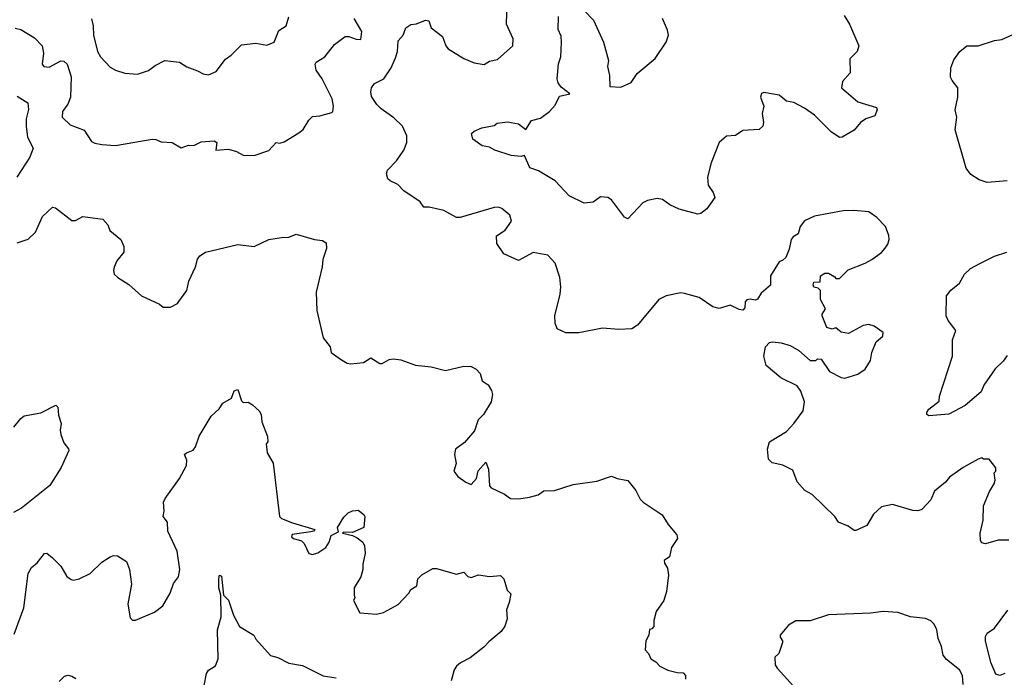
# Model space of a CAD drawing. Extents: x 1493970 to 1595317, y 729910 to 844791.
# Tile 244 of 256: x 1544849 to 1550249, y 830154 to 833759. Entities that reach past the tile are written whole.
import ezdxf

# ---------------------------------------------------------------- set-up
doc = ezdxf.new("R2010")
doc.units = 0

msp = doc.modelspace()

# ---------------------------------------------------------------- linework, layer by layer
at = {"layer": '0CON10XD'}
for points in [[(1550273.5, 830906.5), (1550215, 830905.9), (1550145, 830885.6), (1550125, 830890.8), (1550118.1, 830905), (1550116.4, 830945), (1550132.2, 831015), (1550134.4, 831095), (1550167.6, 831172.4), (1550193.8, 831215), (1550198, 831235), (1550192.5, 831275), (1550202.5, 831285), (1550201.7, 831301.7), (1550165, 831350), (1550135, 831350), (1550125, 831356.7), (1550105, 831350), (1550023.3, 831305), (1549947.7, 831252.3), (1549925.5, 831224.5), (1549866.2, 831175), (1549845, 831126.7), (1549796.7, 831075), (1549775, 831067.1), (1549747.9, 831067.9), (1549635, 831101.9), (1549575, 831088), (1549530.9, 831049.1), (1549495, 830986.7), (1549435, 830958.8), (1549425, 830958.8), (1549392.7, 830982.7), (1549340, 831005), (1549320, 831035), (1549195, 831156.7), (1549155, 831177.5), (1549113.3, 831225), (1549089.3, 831289.3), (1549035, 831317.5), (1548975, 831330), (1548955, 831350), (1548950, 831405), (1548962, 831445), (1549055, 831502), (1549093.8, 831545), (1549145.8, 831614.2), (1549153.8, 831665), (1549132.7, 831722.7), (1549112.7, 831752.7), (1549023.3, 831795), (1548942.7, 831862.7), (1548930, 831915), (1548938.8, 831965), (1548961.2, 831988.8), (1548975, 831994), (1549025, 831988.6), (1549075, 831973.8), (1549122.5, 831945), (1549185, 831890), (1549215, 831890), (1549225, 831900), (1549245, 831897.5), (1549290.7, 831830.7), (1549355, 831797.5), (1549375, 831793.3), (1549445, 831816.7), (1549485, 831842.5), (1549515, 831890), (1549522.5, 831935), (1549546.4, 831993.6), (1549583.3, 832025), (1549583.9, 832043.9), (1549535, 832080), (1549505, 832088.8), (1549475, 832083.3), (1549395, 832038.8), (1549355, 832046.7), (1549325, 832070), (1549305, 832062.5), (1549275, 832072.5), (1549250, 832135), (1549250, 832145), (1549267.5, 832175), (1549240, 832225), (1549240, 832275), (1549228.3, 832288.3), (1549203.6, 832293.6), (1549200, 832305), (1549205, 832320), (1549238.3, 832321.7), (1549240, 832355), (1549265, 832370), (1549285, 832370), (1549319.3, 832349.3), (1549325, 832340), (1549345, 832340), (1549392.5, 832387.5), (1549485, 832423.8), (1549522.5, 832445), (1549575, 832483.3), (1549595, 832507.5), (1549610.7, 832529.3), (1549617.5, 832555), (1549616.4, 832576.4), (1549596.7, 832625), (1549550, 832675), (1549505.8, 832705.8), (1549423.9, 832713.9), (1549365, 832712), (1549208.3, 832681.7), (1549153.6, 832656.4), (1549130, 832625), (1549117.5, 832585), (1549090.7, 832569.3), (1549080, 832555), (1549069.3, 832500.7), (1549050, 832455), (1549035, 832440), (1549015, 832432.5), (1548966.7, 832355), (1548966.1, 832303.9), (1548915, 832260), (1548895, 832227.5), (1548885, 832222.5), (1548855, 832227.5), (1548837, 832223), (1548828.3, 832211.7), (1548825, 832180), (1548815, 832167.5), (1548795, 832170), (1548745, 832193.8), (1548685, 832176.7), (1548650, 832185), (1548575.9, 832235.9), (1548495, 832258.8), (1548475, 832261.2), (1548395, 832246.2), (1548353.3, 832225), (1548236.7, 832085), (1548205.8, 832064.2), (1548135, 832060), (1548045, 832068), (1547915, 832042.9), (1547845, 832043.1), (1547796.7, 832065), (1547786.4, 832096.4), (1547783.9, 832136.1), (1547814, 832255), (1547816, 832295), (1547811.2, 832345), (1547786.2, 832425), (1547745, 832468), (1547665, 832483.3), (1547585, 832438.8), (1547503.3, 832475), (1547465, 832532.5), (1547463.3, 832575), (1547511.2, 832605), (1547545.6, 832655), (1547537.9, 832687.9), (1547493.2, 832723.2), (1547475, 832730.8), (1547450.3, 832729.7), (1547265, 832674), (1547245, 832674), (1547175, 832713.3), (1547095, 832732.2), (1547065, 832731.2), (1547045, 832760), (1546955, 832821.2), (1546923.3, 832855), (1546880, 832875), (1546867.3, 832887.3), (1546860.8, 832915), (1546866, 832935), (1546915.5, 832984.5), (1546956.4, 833043.6), (1546971.4, 833085), (1546971.7, 833121.7), (1546949.2, 833175), (1546901.5, 833221.5), (1546830.9, 833270.9), (1546807.5, 833295), (1546778.3, 833338.3), (1546773.9, 833363.9), (1546778, 833385), (1546795, 833408.8), (1546845.8, 833435), (1546885.4, 833494.6), (1546909.6, 833550.4), (1546921.1, 833585), (1546925, 833642.5), (1546952.5, 833675), (1546967.5, 833715), (1546995, 833732.5), (1547025, 833736.2), (1547075, 833756.2), (1547093, 833753), (1547106.2, 833715), (1547167.4, 833667.4), (1547186.9, 833615), (1547198.8, 833598.8), (1547285, 833546.9), (1547342, 833522), (1547395.9, 833514.1), (1547425, 833532), (1547469.1, 833540.9), (1547553.6, 833616.4), (1547556, 833655), (1547518.9, 833735), (1547523.1, 833855)], [(1549371.5, 833781.5), (1549400, 833735), (1549451.4, 833615), (1549441.4, 833585), (1549400.8, 833545), (1549403.1, 833466.9), (1549360.6, 833419.4), (1549356.7, 833385), (1549445, 833309.4), (1549548.6, 833278.6), (1549550.8, 833265), (1549538.2, 833231.8), (1549488.8, 833215), (1549460, 833195), (1549425, 833153.3), (1549360, 833115), (1549345, 833113.8), (1549300, 833145), (1549207.1, 833235), (1549153.7, 833273.7), (1549095, 833304.4), (1549055, 833311.9), (1549015, 833345.6), (1548929.3, 833360.7), (1548916.4, 833353.6), (1548911.2, 833335), (1548930.6, 833285), (1548920, 833245), (1548928.5, 833195), (1548925.4, 833175), (1548905, 833157.3), (1548845, 833152.9), (1548815, 833151.5), (1548775, 833124.3), (1548725, 833121.2), (1548684.5, 833085.5), (1548641.4, 832975), (1548621.9, 832895), (1548625, 832852.5), (1548652.7, 832812.7), (1548661.2, 832785), (1548618.3, 832721.7), (1548585, 832696.7), (1548567.3, 832692.7), (1548465, 832720), (1548415, 832744), (1548375, 832774.2), (1548345, 832779.2), (1548292, 832768), (1548265.7, 832754.3), (1548185, 832666.7), (1548166.1, 832676.1), (1548095, 832771.2), (1548074.3, 832784.3), (1548035, 832788.1), (1547995, 832758.8), (1547945, 832754), (1547863, 832793), (1547786.2, 832875), (1547695, 832930.6), (1547646.6, 832946.6), (1547617.5, 833015), (1547600, 833010), (1547545, 833014.4), (1547455, 833044.2), (1547425, 833060), (1547385, 833067.5), (1547334, 833105), (1547327.5, 833135), (1547341.7, 833148.3), (1547383, 833167), (1547451.7, 833178.3), (1547468.3, 833191.7), (1547525, 833200), (1547585, 833188.8), (1547625, 833157.5), (1547655, 833205.6), (1547705, 833218.6), (1547754.2, 833255.8), (1547785, 833291.2), (1547810, 833340), (1547866.5, 833353.5), (1547818.8, 833388.8), (1547802.5, 833412.5), (1547796.5, 833435), (1547803.2, 833516.8), (1547816.7, 833555), (1547820.5, 833635), (1547818.3, 833668.3), (1547802.8, 833705), (1547803.1, 833776.9)], [(1547945, 833810), (1547996, 833756), (1548050.8, 833635), (1548077.7, 833535), (1548073.2, 833503.2), (1548083.5, 833453.5), (1548085, 833393.3), (1548145, 833390), (1548203.3, 833415), (1548235.6, 833464.4), (1548334.2, 833545.8), (1548394, 833635), (1548406.7, 833675), (1548401.7, 833701.7), (1548374, 833765)], [(1544825, 833713.1), (1544855, 833705.6), (1544929.8, 833659.8), (1544972.9, 833615), (1544979.6, 833575), (1544972.2, 833515), (1544981.8, 833501.8), (1545010.3, 833499.7), (1545075, 833534.2), (1545092, 833532), (1545108.8, 833515), (1545131.2, 833445), (1545127.8, 833335), (1545113.4, 833296.6), (1545084, 833255), (1545081.2, 833225), (1545125, 833183.1), (1545202.8, 833152.8), (1545242.1, 833092.1), (1545261.7, 833081.7), (1545300, 833075), (1545375, 833070), (1545575, 833103.3), (1545595, 833102.5), (1545625, 833090), (1545685, 833086), (1545735, 833056), (1545775, 833071.4), (1545805, 833070), (1545845, 833090.4), (1545915.8, 833095.8), (1545930, 833085), (1545925, 833043.3), (1545995, 833050), (1546037.3, 833037.3), (1546075, 833016.2), (1546135, 833014), (1546215, 833042.5), (1546255, 833086), (1546275, 833082), (1546300.3, 833089.7), (1546380.7, 833139.3), (1546402.8, 833157.2), (1546435, 833208.8), (1546455, 833228), (1546495, 833231.2), (1546560.5, 833249.5), (1546566, 833255), (1546569.2, 833285), (1546562.9, 833325), (1546508.5, 833435), (1546475, 833482.2), (1546469.7, 833515), (1546475, 833526.4), (1546521.9, 833555), (1546576.2, 833623.8), (1546633.6, 833666.4), (1546655, 833667.8), (1546695, 833651.4), (1546719.5, 833650.5), (1546725.6, 833695), (1546682.7, 833765)], [(1545243.6, 833763.6), (1545252.7, 833725), (1545254.5, 833675), (1545275.6, 833585), (1545292.2, 833555), (1545345, 833498.6), (1545375, 833481.9), (1545426.3, 833466.3), (1545495, 833460), (1545555, 833480), (1545592.4, 833507.6), (1545645, 833535.8), (1545726.1, 833526.1), (1545765, 833500), (1545825, 833479.2), (1545855, 833462), (1545885, 833456.7), (1545926.7, 833475), (1545977.3, 833542.7), (1546008.8, 833565), (1546065, 833622), (1546145, 833631.2), (1546205, 833620), (1546245, 833636.7), (1546270.9, 833699.1), (1546310, 833725), (1546325.9, 833774.1)], [(1550264.2, 832875.8), (1550155, 832866), (1550111.7, 832881.7), (1550065, 832911.2), (1550038.8, 832945), (1549979.4, 833155), (1549988.6, 833225), (1549980, 833265), (1549994.3, 833335), (1549994.3, 833385), (1549962.5, 833425), (1549954.3, 833444.3), (1549955.6, 833494.4), (1549971.7, 833538.3), (1550005, 833584), (1550042.5, 833615), (1550105, 833615.8), (1550195, 833644.4), (1550235, 833650.5), (1550295, 833677.1)], [(1544835, 833339.2), (1544894.1, 833304.1), (1544897.5, 833267.5), (1544883.8, 833215), (1544883.8, 833175), (1544891.9, 833115), (1544922.9, 833055), (1544905.6, 833005), (1544833.1, 832895)], [(1544835, 832536.7), (1544895, 832555.6), (1544935.7, 832595), (1544975, 832680), (1545028.8, 832731.2), (1545045, 832728), (1545135, 832657.5), (1545155, 832657.5), (1545195, 832680), (1545305, 832666.2), (1545333.3, 832635), (1545344.1, 832604.1), (1545403.3, 832555), (1545420, 832515), (1545420, 832485), (1545382.5, 832437.5), (1545367.7, 832402.3), (1545363.3, 832385), (1545367.5, 832365), (1545387.5, 832345), (1545448.3, 832308.3), (1545517.5, 832245), (1545615, 832200), (1545635, 832183.3), (1545676.4, 832183.6), (1545715, 832202.5), (1545722.5, 832215), (1545765.9, 832274.1), (1545776.2, 832325), (1545813.3, 832405), (1545823.9, 832446.1), (1545836.7, 832465), (1545867.5, 832485), (1546045, 832526.9), (1546135, 832516.2), (1546215, 832553.8), (1546285, 832566), (1546325, 832566.2), (1546365, 832583.3), (1546465, 832553.3), (1546509.3, 832549.3), (1546530, 832535), (1546532.5, 832505), (1546511.2, 832445), (1546508.8, 832405), (1546474.1, 832265.9), (1546478, 832165), (1546513.8, 832015), (1546551.2, 831965), (1546557.5, 831935), (1546607.7, 831897.7), (1546645, 831876.7), (1546665, 831873.3), (1546735, 831880), (1546775, 831906.2), (1546825, 831874), (1546837.5, 831875), (1546875, 831896.2), (1546899.3, 831900.7), (1546940, 831895), (1547020, 831865), (1547105, 831856), (1547185, 831836.7), (1547285, 831860), (1547325, 831857.5), (1547353, 831843), (1547375, 831820), (1547385, 831780), (1547417.7, 831757.7), (1547437, 831727), (1547442, 831705), (1547433.8, 831665), (1547393.3, 831595), (1547363.3, 831565), (1547342.5, 831505), (1547287.7, 831442.3), (1547240, 831405), (1547233.3, 831375), (1547243, 831327), (1547230, 831285), (1547252.5, 831255), (1547295, 831223.3), (1547325, 831211.2), (1547354.5, 831245), (1547363.8, 831286.2), (1547405, 831333.3), (1547419.5, 831295), (1547425, 831203.8), (1547435, 831192.5), (1547508.3, 831158.3), (1547540, 831135), (1547586.6, 831133.4), (1547645, 831142), (1547692.5, 831155), (1547723.9, 831176.1), (1547781.4, 831178.6), (1547885, 831210.8), (1548015, 831230), (1548095, 831256.2), (1548125, 831243.8), (1548185, 831233.3), (1548228.3, 831178.3), (1548251.7, 831131.7), (1548267.5, 831115), (1548373.3, 831045), (1548405, 830992.5), (1548453.3, 830935), (1548456.7, 830915), (1548423.3, 830865), (1548412.5, 830815), (1548383.3, 830795), (1548385, 830780), (1548401.7, 830751.7), (1548407.5, 830715), (1548396.7, 830625), (1548382.5, 830575), (1548340, 830515), (1548326.7, 830465), (1548327, 830433), (1548315, 830420), (1548303, 830417), (1548300, 830385), (1548282.5, 830355), (1548280, 830305), (1548297.5, 830285), (1548310, 830255), (1548338.3, 830238.3), (1548360, 830215), (1548403.6, 830193.6), (1548455, 830180), (1548488.3, 830178.3), (1548500, 830165), (1548500, 830145)], [(1550265, 831918.8), (1550242.9, 831887.1), (1550197.8, 831845), (1550137.1, 831755), (1550121.1, 831718.9), (1550033.3, 831645), (1549945, 831596), (1549835, 831588), (1549824.5, 831594.5), (1549823.6, 831606.4), (1549835, 831624), (1549892, 831668), (1549894, 831695), (1549964.2, 831915), (1549965.6, 832005), (1549982.5, 832055), (1549940.9, 832110.9), (1549930, 832135), (1549931.2, 832245), (1549955, 832276.2), (1550003.8, 832315), (1550030, 832365), (1550063.3, 832395), (1550115, 832422.5), (1550195, 832462), (1550262.5, 832485)], [(1544819.3, 830390.7), (1544871.2, 830535), (1544895.9, 830724.1), (1544914.4, 830755.6), (1544945, 830781.2), (1544985, 830833.3), (1544997.5, 830835), (1545029.7, 830809.7), (1545075, 830763.8), (1545107, 830707), (1545130.5, 830690.5), (1545145, 830686.2), (1545175, 830693.8), (1545235, 830723.8), (1545300, 830785), (1545344.5, 830815.5), (1545365, 830822.5), (1545385, 830820), (1545435, 830790), (1545452, 830745), (1545462.5, 830665), (1545442, 830555), (1545455, 830480), (1545468.3, 830468.3), (1545485, 830467.5), (1545588.3, 830511.7), (1545634.2, 830545.8), (1545674.3, 830615), (1545691.7, 830668.3), (1545719.2, 830705), (1545728.1, 830745), (1545711.9, 830845), (1545660.8, 830955), (1545660, 831005), (1545636.2, 831035), (1545642, 831065), (1545638, 831115), (1545646.2, 831135), (1545726.2, 831245), (1545763.8, 831315), (1545766, 831345), (1545753.8, 831375), (1545764.5, 831385.5), (1545800.5, 831399.5), (1545813, 831417), (1545833, 831477), (1545898.8, 831585), (1545943.8, 831626.2), (1545962.3, 831657.7), (1546010, 831685), (1546024.5, 831725.5), (1546045, 831732.5), (1546065, 831670), (1546075, 831660), (1546101.7, 831661.7), (1546125, 831647.5), (1546162.5, 831615), (1546172.5, 831595), (1546177.5, 831555), (1546207.5, 831475), (1546210, 831445), (1546200, 831435), (1546206.7, 831385), (1546238.3, 831328.3), (1546273.3, 831035), (1546285, 831024.2), (1546345, 831000.6), (1546467.5, 830965), (1546460, 830955), (1546445, 830951.2), (1546343.6, 830936.4), (1546340, 830925), (1546350, 830915), (1546395, 830902.5), (1546408.3, 830888.3), (1546435, 830833.3), (1546455, 830828), (1546485, 830836), (1546528, 830865), (1546546, 830895), (1546557.5, 830932.5), (1546598.3, 830951.7), (1546592.5, 830975), (1546627, 831033), (1546650, 831055), (1546675, 831067.5), (1546691.7, 831068.3), (1546705, 831070), (1546736.4, 831046.4), (1546742.5, 831035), (1546736.2, 830975), (1546675, 830948), (1546625, 830950), (1546620, 830945), (1546675, 830932.5), (1546699.6, 830919.6), (1546730, 830895), (1546740, 830875), (1546743.8, 830835), (1546731.2, 830775), (1546731.2, 830745), (1546720, 830705), (1546683.8, 830645), (1546682.5, 830605), (1546687.5, 830592.5), (1546680, 830575), (1546715, 830507.5), (1546805, 830500), (1546845, 830510), (1546925, 830554), (1546983.3, 830615), (1546995, 830636.2), (1547027.5, 830655), (1547032.5, 830695), (1547054, 830716), (1547115, 830750), (1547135, 830750), (1547245, 830720), (1547285, 830730), (1547306.2, 830706.2), (1547325, 830702), (1547366.1, 830716.1), (1547425, 830706.7), (1547485, 830713.3), (1547503.3, 830695), (1547521.7, 830631.7), (1547541.7, 830611.7), (1547533.8, 830565), (1547518.8, 830525), (1547523.3, 830475), (1547510, 830435), (1547490, 830405), (1547422, 830348)], [(1544816.2, 831525), (1544855, 831573.3), (1544873, 831587), (1544965.6, 831604.4), (1545046.4, 831646.4), (1545058.8, 831635), (1545061.7, 831591.7), (1545076.7, 831545), (1545070.8, 831509.2), (1545074, 831485), (1545090.5, 831440.5), (1545117.3, 831407.3), (1545118.3, 831398.3), (1545076.7, 831305), (1545013.8, 831205), (1544859.1, 831080.9), (1544815, 831058.6)], [(1545861.2, 830108.8), (1545874, 830175), (1545885, 830193.3), (1545923, 830217), (1545937.1, 830255), (1545934.1, 830414.1), (1545953.1, 830485), (1545952.5, 830605), (1545941.8, 830645), (1545941.1, 830695), (1545945, 830713.8), (1545955, 830709.2), (1545967.5, 830605), (1545995, 830577.5), (1546021.4, 830495), (1546055, 830433.3), (1546132.5, 830385), (1546145, 830362.5), (1546224.1, 830274.1), (1546265, 830263.8), (1546325, 830231.2), (1546399.5, 830219.5), (1546512.7, 830162.7), (1546585, 830152)], [(1550022.7, 830115), (1550018.8, 830165), (1550003.3, 830195), (1549931.9, 830251.9), (1549913.1, 830275), (1549905, 830322.5), (1549886.5, 830366.5), (1549878.9, 830415), (1549864.3, 830445), (1549845, 830463.1), (1549816.4, 830476.4), (1549735, 830485.8), (1549665, 830510), (1549585, 830515.8), (1549515, 830506.2), (1549285, 830496.7), (1549185, 830463.3), (1549105, 830463.8), (1549065, 830440), (1549020, 830385), (1549018.8, 830375), (1549032.5, 830355), (1549032.5, 830345), (1549012.5, 830285), (1548990, 830265), (1548993, 830223), (1549002.5, 830205), (1549092.5, 830105)], [(1550252, 830175), (1550225, 830164.5), (1550201.7, 830171.7), (1550175.3, 830235.3), (1550145.6, 830355), (1550145, 830377.5), (1550154.5, 830395.5), (1550195, 830422.9), (1550268.3, 830521.7)], [(1547422, 830348), (1547395, 830320), (1547318.8, 830261.2), (1547265.8, 830234.2), (1547245, 830216.2), (1547231.9, 830195), (1547215.6, 830135)], [(1545065, 830131.2), (1545095, 830161.2), (1545115, 830166), (1545135, 830161.2), (1545157, 830147)]]:
    msp.add_lwpolyline(points, dxfattribs=at)

doc.saveas('drawing.dxf')
